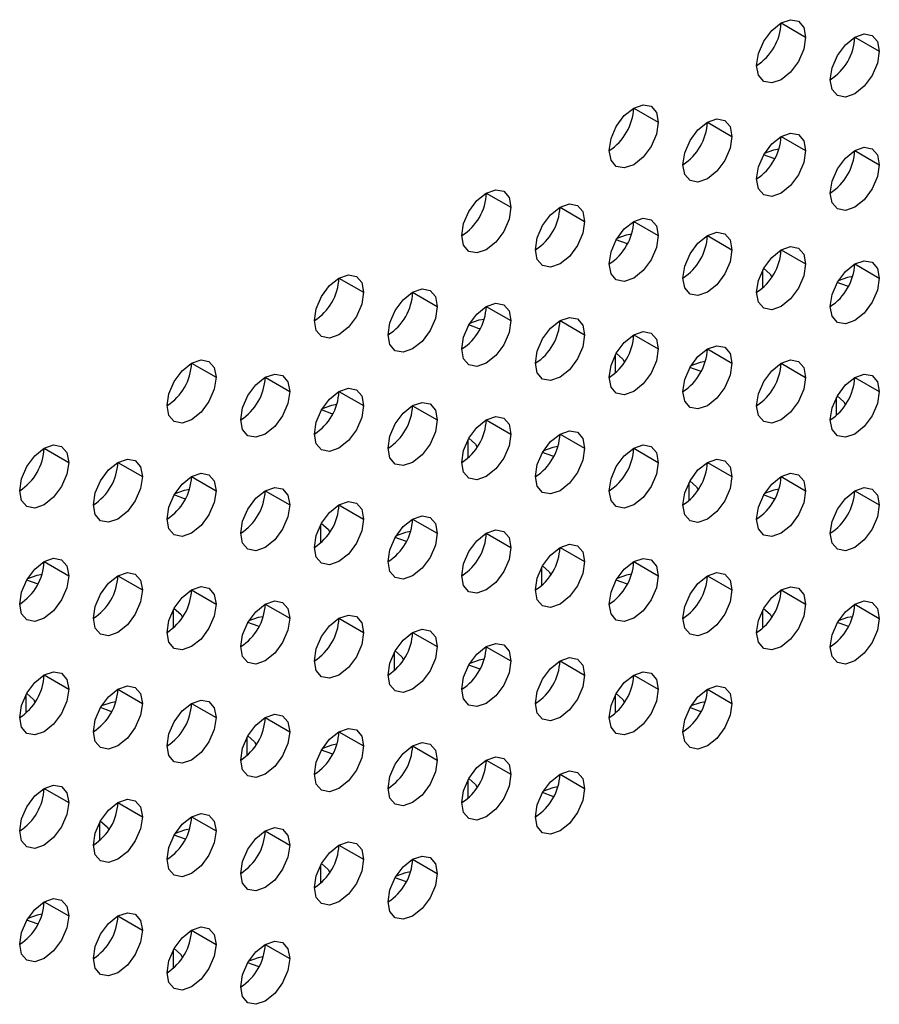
# Model space of a CAD drawing. Header units: millimetres. Extents: x 0 to 1118, y 0 to 864.
# Tile 119 of 256: x 938.95 to 943.08, y 595.64 to 600.37. Entities that reach past the tile are written whole.
import ezdxf

# ---------------------------------------------------------------- set-up
doc = ezdxf.new("R2010")
doc.units = ezdxf.units.MM

msp = doc.modelspace()

# ---------------------------------------------------------------- linework, layer by layer
at = {"color": 7, "linetype": 'Continuous', "lineweight": 25}
for p, q in [((942.6049, 600.3541), (942.7227, 600.2861)), ((942.9584, 600.286), (943.0763, 600.218)), ((941.8977, 599.9459), (942.0156, 599.8779)), ((942.2513, 599.8778), (942.3691, 599.8098)), ((942.6049, 599.8097), (942.7227, 599.7417)), ((942.9584, 599.7417), (943.0763, 599.6736)), ((941.1906, 599.5377), (941.3085, 599.4697)), ((941.5442, 599.4696), (941.662, 599.4016)), ((941.8977, 599.4015), (942.0156, 599.3335)), ((942.2513, 599.3334), (942.3691, 599.2654)), ((942.6049, 599.2654), (942.7227, 599.1973)), ((942.9584, 599.1973), (943.0763, 599.1293)), ((940.4835, 599.1295), (940.6014, 599.0614)), ((940.8371, 599.0614), (940.9549, 598.9934)), ((941.1906, 598.9933), (941.3085, 598.9253)), ((941.5442, 598.9252), (941.662, 598.8572)), ((941.8977, 598.8572), (942.0156, 598.7891)), ((942.2513, 598.7891), (942.3691, 598.7211)), ((939.7764, 598.7213), (939.8943, 598.6532)), ((942.6049, 598.721), (942.7227, 598.653)), ((940.13, 598.6532), (940.2478, 598.5852)), ((942.9584, 598.6529), (943.0763, 598.5849)), ((940.4835, 598.5851), (940.6014, 598.5171)), ((940.8371, 598.517), (940.9549, 598.449)), ((941.1906, 598.449), (941.3085, 598.3809)), ((941.5442, 598.3809), (941.662, 598.3129)), ((939.0693, 598.3131), (939.1872, 598.245)), ((941.8977, 598.3128), (942.0156, 598.2448)), ((939.4229, 598.245), (939.5407, 598.177)), ((942.2513, 598.2447), (942.3691, 598.1767)), ((939.7764, 598.1769), (939.8943, 598.1089)), ((942.6049, 598.1767), (942.7227, 598.1086)), ((940.13, 598.1088), (940.2478, 598.0408)), ((942.9584, 598.1086), (943.0763, 598.0405)), ((940.4835, 598.0408), (940.6014, 597.9727)), ((940.8371, 597.9727), (940.9549, 597.9046)), ((941.1906, 597.9046), (941.3085, 597.8366)), ((941.5442, 597.8365), (941.662, 597.7685)), ((939.0693, 597.7687), (939.1872, 597.7007)), ((941.8977, 597.7684), (942.0156, 597.7004)), ((939.4229, 597.7006), (939.5407, 597.6326)), ((942.2513, 597.7004), (942.3691, 597.6323)), ((939.7764, 597.6326), (939.8943, 597.5645)), ((942.6049, 597.6323), (942.7227, 597.5643)), ((940.13, 597.5645), (940.2478, 597.4964)), ((942.9584, 597.5642), (943.0763, 597.4962)), ((940.4835, 597.4964), (940.6014, 597.4284)), ((940.8371, 597.4283), (940.9549, 597.3603)), ((941.1906, 597.3602), (941.3085, 597.2922)), ((941.5442, 597.2922), (941.662, 597.2241)), ((939.0693, 597.2244), (939.1872, 597.1563)), ((941.8977, 597.2241), (942.0156, 597.1561)), ((939.4229, 597.1563), (939.5407, 597.0882)), ((942.2513, 597.156), (942.3691, 597.088)), ((939.7764, 597.0882), (939.8943, 597.0202)), ((940.13, 597.0201), (940.2478, 596.9521)), ((940.4835, 596.952), (940.6014, 596.884)), ((940.8371, 596.884), (940.9549, 596.8159)), ((941.1906, 596.8159), (941.3085, 596.7478)), ((941.5442, 596.7478), (941.662, 596.6798)), ((939.0693, 596.68), (939.1872, 596.612)), ((939.4229, 596.6119), (939.5407, 596.5439)), ((939.7764, 596.5438), (939.8943, 596.4758)), ((940.13, 596.4758), (940.2478, 596.4077)), ((940.4835, 596.4077), (940.6014, 596.3396)), ((940.8371, 596.3396), (940.9549, 596.2716)), ((939.0693, 596.1356), (939.1872, 596.0676)), ((939.4229, 596.0676), (939.5407, 595.9995)), ((939.7764, 595.9995), (939.8943, 595.9314)), ((940.13, 595.9314), (940.2478, 595.8634))]:
    msp.add_line(p, q, dxfattribs=at)
at = {"color": 8, "linetype": 'Continuous', "lineweight": 25}
for p, q in [((942.5165, 599.1683), (942.5165, 599.0826)), ((941.8094, 598.7601), (941.8094, 598.6744)), ((942.87, 598.5559), (942.87, 598.4701)), ((941.1022, 598.3519), (941.1022, 598.2662)), ((942.1629, 598.1477), (942.1629, 598.0619)), ((940.3951, 597.9437), (940.3951, 597.858)), ((941.4558, 597.7394), (941.4558, 597.6537)), ((939.688, 597.5355), (939.688, 597.4498)), ((942.5165, 597.5352), (942.5165, 597.4495)), ((940.7487, 597.3312), (940.7487, 597.2455)), ((938.9809, 597.1273), (938.9809, 597.0416)), ((941.8094, 597.127), (941.8094, 597.0413)), ((940.0416, 596.923), (940.0416, 596.8373)), ((941.1022, 596.7188), (941.1022, 596.6331)), ((939.3345, 596.5148), (939.3345, 596.4291)), ((940.3951, 596.3106), (940.3951, 596.2249)), ((939.688, 595.9024), (939.688, 595.8167))]:
    msp.add_line(p, q, dxfattribs=at)
at = {"color": 7, "linetype": 'Continuous', "lineweight": 25, "flags": 128}
for points in [[(942.487, 600.15), (942.496, 600.2072), (942.5215, 600.2661), (942.5598, 600.3177), (942.6049, 600.3541), (942.6499, 600.3698), (942.6882, 600.3624), (942.7137, 600.333), (942.7227, 600.2861)], [(942.7227, 600.2861), (942.7137, 600.2288), (942.6882, 600.1699), (942.6499, 600.1183), (942.6049, 600.0819), (942.5598, 600.0663), (942.5215, 600.0737), (942.496, 600.1031), (942.487, 600.15)], [(942.8406, 600.0819), (942.8495, 600.1392), (942.8751, 600.1981), (942.9133, 600.2496), (942.9584, 600.286), (943.0035, 600.3017), (943.0417, 600.2943), (943.0673, 600.2649), (943.0763, 600.218)], [(943.0763, 600.218), (943.0673, 600.1607), (943.0417, 600.1018), (943.0035, 600.0503), (942.9584, 600.0139), (942.9133, 599.9982), (942.8751, 600.0056), (942.8495, 600.035), (942.8406, 600.0819)], [(941.7799, 599.7418), (941.7889, 599.799), (941.8144, 599.8579), (941.8526, 599.9095), (941.8977, 599.9459), (941.9428, 599.9616), (941.9811, 599.9542), (942.0066, 599.9248), (942.0156, 599.8779)], [(942.0156, 599.8779), (942.0066, 599.8206), (941.9811, 599.7617), (941.9428, 599.7101), (941.8977, 599.6737), (941.8526, 599.6581), (941.8144, 599.6655), (941.7889, 599.6949), (941.7799, 599.7418)], [(942.1334, 599.6737), (942.1424, 599.731), (942.168, 599.7899), (942.2062, 599.8414), (942.2513, 599.8778), (942.2964, 599.8935), (942.3346, 599.8861), (942.3602, 599.8567), (942.3691, 599.8098)], [(942.3691, 599.8098), (942.3602, 599.7525), (942.3346, 599.6936), (942.2964, 599.642), (942.2513, 599.6057), (942.2062, 599.59), (942.168, 599.5974), (942.1424, 599.6268), (942.1334, 599.6737)], [(942.487, 599.6056), (942.496, 599.6629), (942.5215, 599.7218), (942.5598, 599.7734), (942.6049, 599.8098), (942.6499, 599.8254), (942.6882, 599.818), (942.7137, 599.7886), (942.7227, 599.7417)], [(942.7227, 599.7417), (942.7137, 599.6844), (942.6882, 599.6255), (942.6499, 599.574), (942.6049, 599.5376), (942.5598, 599.5219), (942.5215, 599.5293), (942.496, 599.5587), (942.487, 599.6056)], [(942.575, 599.702), (942.5705, 599.703), (942.5212, 599.7212)], [(942.5257, 599.7288), (942.5705, 599.7447), (942.5949, 599.7493)], [(942.8406, 599.5376), (942.8495, 599.5948), (942.8751, 599.6537), (942.9133, 599.7053), (942.9584, 599.7417), (943.0035, 599.7574), (943.0417, 599.7499), (943.0673, 599.7205), (943.0763, 599.6736)], [(943.0763, 599.6736), (943.0673, 599.6164), (943.0417, 599.5575), (943.0035, 599.5059), (942.9584, 599.4695), (942.9133, 599.4538), (942.8751, 599.4612), (942.8495, 599.4907), (942.8406, 599.5376)], [(941.0728, 599.3336), (941.0818, 599.3908), (941.1073, 599.4497), (941.1455, 599.5013), (941.1906, 599.5377), (941.2357, 599.5534), (941.274, 599.546), (941.2995, 599.5166), (941.3085, 599.4697)], [(941.4263, 599.2655), (941.4353, 599.3228), (941.4609, 599.3817), (941.4991, 599.4332), (941.5442, 599.4696), (941.5893, 599.4853), (941.6275, 599.4779), (941.6531, 599.4485), (941.662, 599.4016)], [(941.3085, 599.4697), (941.2995, 599.4124), (941.274, 599.3535), (941.2357, 599.3019), (941.1906, 599.2655), (941.1455, 599.2499), (941.1073, 599.2573), (941.0818, 599.2867), (941.0728, 599.3336)], [(941.662, 599.4016), (941.6531, 599.3443), (941.6275, 599.2854), (941.5893, 599.2338), (941.5442, 599.1974), (941.4991, 599.1818), (941.4609, 599.1892), (941.4353, 599.2186), (941.4263, 599.2655)], [(941.7799, 599.1974), (941.7889, 599.2547), (941.8144, 599.3136), (941.8526, 599.3652), (941.8977, 599.4016), (941.9428, 599.4172), (941.9811, 599.4098), (942.0066, 599.3804), (942.0156, 599.3335)], [(942.0156, 599.3335), (942.0066, 599.2762), (941.9811, 599.2173), (941.9428, 599.1658), (941.8977, 599.1294), (941.8526, 599.1137), (941.8144, 599.1211), (941.7889, 599.1505), (941.7799, 599.1974)], [(941.8186, 599.3206), (941.8634, 599.3365), (941.8878, 599.3411)], [(942.1334, 599.1293), (942.1424, 599.1866), (942.168, 599.2455), (942.2062, 599.2971), (942.2513, 599.3335), (942.2964, 599.3491), (942.3346, 599.3417), (942.3602, 599.3123), (942.3691, 599.2654)], [(941.8679, 599.2938), (941.8634, 599.2948), (941.8141, 599.313)], [(942.3691, 599.2654), (942.3602, 599.2082), (942.3346, 599.1493), (942.2964, 599.0977), (942.2513, 599.0613), (942.2062, 599.0456), (942.168, 599.053), (942.1424, 599.0824), (942.1334, 599.1293)], [(942.487, 599.0613), (942.496, 599.1185), (942.5215, 599.1774), (942.5598, 599.229), (942.6049, 599.2654), (942.6499, 599.2811), (942.6882, 599.2736), (942.7137, 599.2442), (942.7227, 599.1973)], [(942.7227, 599.1973), (942.7137, 599.1401), (942.6882, 599.0812), (942.6499, 599.0296), (942.6049, 598.9932), (942.5598, 598.9775), (942.5215, 598.985), (942.496, 599.0144), (942.487, 599.0613)], [(942.8406, 598.9932), (942.8495, 599.0504), (942.8751, 599.1093), (942.9133, 599.1609), (942.9584, 599.1973), (943.0035, 599.213), (943.0417, 599.2056), (943.0673, 599.1762), (943.0763, 599.1293)], [(940.3657, 598.9254), (940.3746, 598.9826), (940.4002, 599.0415), (940.4384, 599.0931), (940.4835, 599.1295), (940.5286, 599.1452), (940.5669, 599.1378), (940.5924, 599.1083), (940.6014, 599.0614)], [(942.5211, 599.1768), (942.5526, 599.1484), (942.5608, 599.1338)], [(943.0763, 599.1293), (943.0673, 599.072), (943.0417, 599.0131), (943.0035, 598.9615), (942.9584, 598.9251), (942.9133, 598.9095), (942.8751, 598.9169), (942.8495, 598.9463), (942.8406, 598.9932)], [(942.9286, 599.0896), (942.9241, 599.0907), (942.8748, 599.1089)], [(942.9485, 599.137), (942.9241, 599.1324), (942.8793, 599.1165)], [(940.6014, 599.0614), (940.5924, 599.0042), (940.5669, 598.9453), (940.5286, 598.8937), (940.4835, 598.8573), (940.4384, 598.8416), (940.4002, 598.8491), (940.3746, 598.8785), (940.3657, 598.9254)], [(940.7192, 598.8573), (940.7282, 598.9146), (940.7538, 598.9735), (940.792, 599.025), (940.8371, 599.0614), (940.8822, 599.0771), (940.9204, 599.0697), (940.946, 599.0403), (940.9549, 598.9934)], [(941.0728, 598.7892), (941.0818, 598.8465), (941.1073, 598.9054), (941.1455, 598.957), (941.1906, 598.9933), (941.2357, 599.009), (941.274, 599.0016), (941.2995, 598.9722), (941.3085, 598.9253)], [(940.9549, 598.9934), (940.946, 598.9361), (940.9204, 598.8772), (940.8822, 598.8256), (940.8371, 598.7892), (940.792, 598.7736), (940.7538, 598.781), (940.7282, 598.8104), (940.7192, 598.8573)], [(941.3085, 598.9253), (941.2995, 598.868), (941.274, 598.8091), (941.2357, 598.7576), (941.1906, 598.7212), (941.1455, 598.7055), (941.1073, 598.7129), (941.0818, 598.7423), (941.0728, 598.7892)], [(941.1115, 598.9124), (941.1563, 598.9283), (941.1807, 598.9329)], [(941.4263, 598.7211), (941.4353, 598.7784), (941.4609, 598.8373), (941.4991, 598.8889), (941.5442, 598.9253), (941.5893, 598.9409), (941.6275, 598.9335), (941.6531, 598.9041), (941.662, 598.8572)], [(941.1608, 598.8856), (941.1563, 598.8866), (941.107, 598.9048)], [(941.7799, 598.6531), (941.7889, 598.7103), (941.8144, 598.7692), (941.8526, 598.8208), (941.8977, 598.8572), (941.9428, 598.8729), (941.9811, 598.8654), (942.0066, 598.836), (942.0156, 598.7891)], [(941.662, 598.8572), (941.6531, 598.8), (941.6275, 598.7411), (941.5893, 598.6895), (941.5442, 598.6531), (941.4991, 598.6374), (941.4609, 598.6448), (941.4353, 598.6742), (941.4263, 598.7211)], [(942.0156, 598.7891), (942.0066, 598.7319), (941.9811, 598.673), (941.9428, 598.6214), (941.8977, 598.585), (941.8526, 598.5693), (941.8144, 598.5768), (941.7889, 598.6062), (941.7799, 598.6531)], [(941.814, 598.7686), (941.8455, 598.7402), (941.8537, 598.7256)], [(942.1334, 598.585), (942.1424, 598.6422), (942.168, 598.7011), (942.2062, 598.7527), (942.2513, 598.7891), (942.2964, 598.8048), (942.3346, 598.7974), (942.3602, 598.768), (942.3691, 598.7211)], [(939.6586, 598.5172), (939.6675, 598.5744), (939.6931, 598.6333), (939.7313, 598.6849), (939.7764, 598.7213), (939.8215, 598.737), (939.8598, 598.7295), (939.8853, 598.7001), (939.8943, 598.6532)], [(942.3691, 598.7211), (942.3602, 598.6638), (942.3346, 598.6049), (942.2964, 598.5533), (942.2513, 598.5169), (942.2062, 598.5013), (942.168, 598.5087), (942.1424, 598.5381), (942.1334, 598.585)], [(942.2414, 598.7288), (942.217, 598.7242), (942.1722, 598.7083)], [(942.487, 598.5169), (942.496, 598.5742), (942.5215, 598.6331), (942.5598, 598.6846), (942.6049, 598.721), (942.6499, 598.7367), (942.6882, 598.7293), (942.7137, 598.6999), (942.7227, 598.653)], [(942.2215, 598.6814), (942.217, 598.6825), (942.1677, 598.7007)], [(939.8943, 598.6532), (939.8853, 598.596), (939.8598, 598.5371), (939.8215, 598.4855), (939.7764, 598.4491), (939.7313, 598.4334), (939.6931, 598.4409), (939.6675, 598.4703), (939.6586, 598.5172)], [(940.0121, 598.4491), (940.0211, 598.5064), (940.0466, 598.5653), (940.0849, 598.6168), (940.13, 598.6532), (940.1751, 598.6689), (940.2133, 598.6615), (940.2389, 598.6321), (940.2478, 598.5852)], [(942.7227, 598.653), (942.7137, 598.5957), (942.6882, 598.5368), (942.6499, 598.4852), (942.6049, 598.4489), (942.5598, 598.4332), (942.5215, 598.4406), (942.496, 598.47), (942.487, 598.5169)], [(942.8406, 598.4488), (942.8495, 598.5061), (942.8751, 598.565), (942.9133, 598.6166), (942.9584, 598.653), (943.0035, 598.6686), (943.0417, 598.6612), (943.0673, 598.6318), (943.0763, 598.5849)], [(940.2478, 598.5852), (940.2389, 598.5279), (940.2133, 598.469), (940.1751, 598.4174), (940.13, 598.381), (940.0849, 598.3654), (940.0466, 598.3728), (940.0211, 598.4022), (940.0121, 598.4491)], [(940.3657, 598.381), (940.3746, 598.4383), (940.4002, 598.4972), (940.4384, 598.5487), (940.4835, 598.5851), (940.5286, 598.6008), (940.5669, 598.5934), (940.5924, 598.564), (940.6014, 598.5171)], [(943.0763, 598.5849), (943.0673, 598.5276), (943.0417, 598.4687), (943.0035, 598.4172), (942.9584, 598.3808), (942.9133, 598.3651), (942.8751, 598.3725), (942.8495, 598.4019), (942.8406, 598.4488)], [(940.7192, 598.3129), (940.7282, 598.3702), (940.7538, 598.4291), (940.792, 598.4807), (940.8371, 598.5171), (940.8822, 598.5327), (940.9204, 598.5253), (940.946, 598.4959), (940.9549, 598.449)], [(942.8747, 598.5644), (942.9061, 598.5361), (942.9144, 598.5214)], [(940.6014, 598.5171), (940.5924, 598.4598), (940.5669, 598.4009), (940.5286, 598.3494), (940.4835, 598.313), (940.4384, 598.2973), (940.4002, 598.3047), (940.3746, 598.3341), (940.3657, 598.381)], [(940.4537, 598.4774), (940.4492, 598.4784), (940.3999, 598.4966)], [(940.4044, 598.5041), (940.4492, 598.5201), (940.4736, 598.5247)], [(940.9549, 598.449), (940.946, 598.3917), (940.9204, 598.3329), (940.8822, 598.2813), (940.8371, 598.2449), (940.792, 598.2292), (940.7538, 598.2366), (940.7282, 598.266), (940.7192, 598.3129)], [(941.0728, 598.2449), (941.0818, 598.3021), (941.1073, 598.361), (941.1455, 598.4126), (941.1906, 598.449), (941.2357, 598.4647), (941.274, 598.4572), (941.2995, 598.4278), (941.3085, 598.3809)], [(941.4263, 598.1768), (941.4353, 598.234), (941.4609, 598.2929), (941.4991, 598.3445), (941.5442, 598.3809), (941.5893, 598.3966), (941.6275, 598.3892), (941.6531, 598.3598), (941.662, 598.3129)], [(941.3085, 598.3809), (941.2995, 598.3237), (941.274, 598.2648), (941.2357, 598.2132), (941.1906, 598.1768), (941.1455, 598.1611), (941.1073, 598.1686), (941.0818, 598.198), (941.0728, 598.2449)], [(941.1069, 598.3604), (941.1384, 598.332), (941.1465, 598.3174)], [(938.9515, 598.109), (938.9604, 598.1662), (938.986, 598.2251), (939.0242, 598.2767), (939.0693, 598.3131), (939.1144, 598.3288), (939.1526, 598.3213), (939.1782, 598.2919), (939.1872, 598.245)], [(941.662, 598.3129), (941.6531, 598.2556), (941.6275, 598.1967), (941.5893, 598.1451), (941.5442, 598.1087), (941.4991, 598.0931), (941.4609, 598.1005), (941.4353, 598.1299), (941.4263, 598.1768)], [(941.5343, 598.3206), (941.5099, 598.316), (941.4651, 598.3001)], [(941.7799, 598.1087), (941.7889, 598.166), (941.8144, 598.2249), (941.8526, 598.2764), (941.8977, 598.3128), (941.9428, 598.3285), (941.9811, 598.3211), (942.0066, 598.2917), (942.0156, 598.2448)], [(939.305, 598.0409), (939.314, 598.0982), (939.3395, 598.157), (939.3778, 598.2086), (939.4229, 598.245), (939.468, 598.2607), (939.5062, 598.2533), (939.5318, 598.2239), (939.5407, 598.177)], [(941.5144, 598.2732), (941.5099, 598.2743), (941.4606, 598.2925)], [(942.1334, 598.0406), (942.1424, 598.0979), (942.168, 598.1568), (942.2062, 598.2084), (942.2513, 598.2448), (942.2964, 598.2604), (942.3346, 598.253), (942.3602, 598.2236), (942.3691, 598.1767)], [(939.1872, 598.245), (939.1782, 598.1878), (939.1526, 598.1289), (939.1144, 598.0773), (939.0693, 598.0409), (939.0242, 598.0252), (938.986, 598.0327), (938.9604, 598.0621), (938.9515, 598.109)], [(942.0156, 598.2448), (942.0066, 598.1875), (941.9811, 598.1286), (941.9428, 598.077), (941.8977, 598.0406), (941.8526, 598.025), (941.8144, 598.0324), (941.7889, 598.0618), (941.7799, 598.1087)], [(939.5407, 598.177), (939.5318, 598.1197), (939.5062, 598.0608), (939.468, 598.0092), (939.4229, 597.9728), (939.3778, 597.9572), (939.3395, 597.9646), (939.314, 597.994), (939.305, 598.0409)], [(939.6586, 597.9728), (939.6675, 598.0301), (939.6931, 598.089), (939.7313, 598.1405), (939.7764, 598.1769), (939.8215, 598.1926), (939.8598, 598.1852), (939.8853, 598.1558), (939.8943, 598.1089)], [(942.3691, 598.1767), (942.3602, 598.1194), (942.3346, 598.0605), (942.2964, 598.009), (942.2513, 597.9726), (942.2062, 597.9569), (942.168, 597.9643), (942.1424, 597.9937), (942.1334, 598.0406)], [(942.1676, 598.1562), (942.199, 598.1279), (942.2072, 598.1132)], [(942.487, 597.9725), (942.496, 598.0298), (942.5215, 598.0887), (942.5598, 598.1403), (942.6049, 598.1767), (942.6499, 598.1923), (942.6882, 598.1849), (942.7137, 598.1555), (942.7227, 598.1086)], [(939.8943, 598.1089), (939.8853, 598.0516), (939.8598, 597.9927), (939.8215, 597.9412), (939.7764, 597.9048), (939.7313, 597.8891), (939.6931, 597.8965), (939.6675, 597.9259), (939.6586, 597.9728)], [(939.6972, 598.0959), (939.7421, 598.1119), (939.7665, 598.1165)], [(940.0121, 597.9047), (940.0211, 597.962), (940.0466, 598.0209), (940.0849, 598.0725), (940.13, 598.1089), (940.1751, 598.1245), (940.2133, 598.1171), (940.2389, 598.0877), (940.2478, 598.0408)], [(942.7227, 598.1086), (942.7137, 598.0514), (942.6882, 597.9925), (942.6499, 597.9409), (942.6049, 597.9045), (942.5598, 597.8888), (942.5215, 597.8962), (942.496, 597.9256), (942.487, 597.9725)], [(942.595, 598.1165), (942.5705, 598.1119), (942.5259, 598.0961)], [(942.8406, 597.9045), (942.8495, 597.9617), (942.8751, 598.0206), (942.9133, 598.0722), (942.9584, 598.1086), (943.0035, 598.1243), (943.0417, 598.1168), (943.0673, 598.0874), (943.0763, 598.0405)], [(939.7466, 598.0692), (939.7421, 598.0702), (939.6928, 598.0884)], [(942.5751, 598.0691), (942.5705, 598.0702), (942.5213, 598.0883)], [(940.2478, 598.0408), (940.2389, 597.9835), (940.2133, 597.9246), (940.1751, 597.8731), (940.13, 597.8367), (940.0849, 597.821), (940.0466, 597.8284), (940.0211, 597.8578), (940.0121, 597.9047)], [(940.3657, 597.8367), (940.3746, 597.8939), (940.4002, 597.9528), (940.4384, 598.0044), (940.4835, 598.0408), (940.5286, 598.0565), (940.5669, 598.049), (940.5924, 598.0196), (940.6014, 597.9727)], [(943.0763, 598.0405), (943.0673, 597.9833), (943.0417, 597.9244), (943.0035, 597.8728), (942.9584, 597.8364), (942.9133, 597.8207), (942.8751, 597.8282), (942.8495, 597.8576), (942.8406, 597.9045)], [(940.6014, 597.9727), (940.5924, 597.9155), (940.5669, 597.8566), (940.5286, 597.805), (940.4835, 597.7686), (940.4384, 597.7529), (940.4002, 597.7604), (940.3746, 597.7898), (940.3657, 597.8367)], [(940.7192, 597.7686), (940.7282, 597.8258), (940.7538, 597.8847), (940.792, 597.9363), (940.8371, 597.9727), (940.8822, 597.9884), (940.9204, 597.981), (940.946, 597.9515), (940.9549, 597.9046)], [(940.3998, 597.9522), (940.4313, 597.9238), (940.4394, 597.9092)], [(941.0728, 597.7005), (941.0818, 597.7578), (941.1073, 597.8167), (941.1455, 597.8682), (941.1906, 597.9046), (941.2357, 597.9203), (941.274, 597.9129), (941.2995, 597.8835), (941.3085, 597.8366)], [(940.9549, 597.9046), (940.946, 597.8474), (940.9204, 597.7885), (940.8822, 597.7369), (940.8371, 597.7005), (940.792, 597.6848), (940.7538, 597.6923), (940.7282, 597.7217), (940.7192, 597.7686)], [(940.8073, 597.865), (940.8028, 597.8661), (940.7535, 597.8843)], [(940.8272, 597.9124), (940.8028, 597.9078), (940.758, 597.8919)], [(941.3085, 597.8366), (941.2995, 597.7793), (941.274, 597.7204), (941.2357, 597.6688), (941.1906, 597.6324), (941.1455, 597.6168), (941.1073, 597.6242), (941.0818, 597.6536), (941.0728, 597.7005)], [(941.4263, 597.6324), (941.4353, 597.6897), (941.4609, 597.7486), (941.4991, 597.8002), (941.5442, 597.8365), (941.5893, 597.8522), (941.6275, 597.8448), (941.6531, 597.8154), (941.662, 597.7685)], [(938.9515, 597.5646), (938.9604, 597.6219), (938.986, 597.6808), (939.0242, 597.7323), (939.0693, 597.7687), (939.1144, 597.7844), (939.1526, 597.777), (939.1782, 597.7476), (939.1872, 597.7007)], [(941.7799, 597.5643), (941.7889, 597.6216), (941.8144, 597.6805), (941.8526, 597.7321), (941.8977, 597.7685), (941.9428, 597.7841), (941.9811, 597.7767), (942.0066, 597.7473), (942.0156, 597.7004)], [(941.662, 597.7685), (941.6531, 597.7112), (941.6275, 597.6523), (941.5893, 597.6008), (941.5442, 597.5644), (941.4991, 597.5487), (941.4609, 597.5561), (941.4353, 597.5855), (941.4263, 597.6324)], [(941.4605, 597.748), (941.4919, 597.7196), (941.5001, 597.705)], [(939.1872, 597.7007), (939.1782, 597.6434), (939.1526, 597.5845), (939.1144, 597.5329), (939.0693, 597.4966), (939.0242, 597.4809), (938.986, 597.4883), (938.9604, 597.5177), (938.9515, 597.5646)], [(939.0395, 597.6609), (939.035, 597.662), (938.9857, 597.6802)], [(938.9901, 597.6877), (939.035, 597.7037), (939.0594, 597.7083)], [(939.305, 597.4965), (939.314, 597.5538), (939.3395, 597.6127), (939.3778, 597.6643), (939.4229, 597.7007), (939.468, 597.7163), (939.5062, 597.7089), (939.5318, 597.6795), (939.5407, 597.6326)], [(942.0156, 597.7004), (942.0066, 597.6432), (941.9811, 597.5843), (941.9428, 597.5327), (941.8977, 597.4963), (941.8526, 597.4806), (941.8144, 597.488), (941.7889, 597.5174), (941.7799, 597.5643)], [(941.868, 597.6609), (941.8634, 597.662), (941.8142, 597.6801)], [(941.8879, 597.7083), (941.8634, 597.7037), (941.8188, 597.6879)], [(942.1334, 597.4963), (942.1424, 597.5535), (942.168, 597.6124), (942.2062, 597.664), (942.2513, 597.7004), (942.2964, 597.7161), (942.3346, 597.7086), (942.3602, 597.6792), (942.3691, 597.6323)], [(939.5407, 597.6326), (939.5318, 597.5753), (939.5062, 597.5164), (939.468, 597.4649), (939.4229, 597.4285), (939.3778, 597.4128), (939.3395, 597.4202), (939.314, 597.4496), (939.305, 597.4965)], [(939.6586, 597.4285), (939.6675, 597.4857), (939.6931, 597.5446), (939.7313, 597.5962), (939.7764, 597.6326), (939.8215, 597.6483), (939.8598, 597.6408), (939.8853, 597.6114), (939.8943, 597.5645)], [(942.3691, 597.6323), (942.3602, 597.5751), (942.3346, 597.5162), (942.2964, 597.4646), (942.2513, 597.4282), (942.2062, 597.4125), (942.168, 597.42), (942.1424, 597.4494), (942.1334, 597.4963)], [(942.487, 597.4282), (942.496, 597.4854), (942.5215, 597.5443), (942.5598, 597.5959), (942.6049, 597.6323), (942.6499, 597.648), (942.6882, 597.6406), (942.7137, 597.6112), (942.7227, 597.5643)], [(939.8943, 597.5645), (939.8853, 597.5073), (939.8598, 597.4484), (939.8215, 597.3968), (939.7764, 597.3604), (939.7313, 597.3447), (939.6931, 597.3521), (939.6675, 597.3816), (939.6586, 597.4285)], [(939.6927, 597.544), (939.7242, 597.5155), (939.7323, 597.501)], [(940.0121, 597.3604), (940.0211, 597.4176), (940.0466, 597.4765), (940.0849, 597.5281), (940.13, 597.5645), (940.1751, 597.5802), (940.2133, 597.5727), (940.2389, 597.5433), (940.2478, 597.4964)], [(942.7227, 597.5643), (942.7137, 597.507), (942.6882, 597.4481), (942.6499, 597.3965), (942.6049, 597.3601), (942.5598, 597.3445), (942.5215, 597.3519), (942.496, 597.3813), (942.487, 597.4282)], [(942.5212, 597.5439), (942.5526, 597.5155), (942.5608, 597.5008)], [(942.8406, 597.3601), (942.8495, 597.4174), (942.8751, 597.4763), (942.9133, 597.5278), (942.9584, 597.5642), (943.0035, 597.5799), (943.0417, 597.5725), (943.0673, 597.5431), (943.0763, 597.4962)], [(940.2478, 597.4964), (940.2389, 597.4392), (940.2133, 597.3803), (940.1751, 597.3287), (940.13, 597.2923), (940.0849, 597.2766), (940.0466, 597.2841), (940.0211, 597.3135), (940.0121, 597.3604)], [(940.1201, 597.5042), (940.0957, 597.4996), (940.0509, 597.4837)], [(940.3657, 597.2923), (940.3746, 597.3496), (940.4002, 597.4085), (940.4384, 597.46), (940.4835, 597.4964), (940.5286, 597.5121), (940.5669, 597.5047), (940.5924, 597.4753), (940.6014, 597.4284)], [(943.0763, 597.4962), (943.0673, 597.4389), (943.0417, 597.38), (943.0035, 597.3284), (942.9584, 597.2921), (942.9133, 597.2764), (942.8751, 597.2838), (942.8495, 597.3132), (942.8406, 597.3601)], [(942.9486, 597.5042), (942.9241, 597.4996), (942.8796, 597.4838)], [(940.1002, 597.4568), (940.0957, 597.4579), (940.0464, 597.4761)], [(940.7192, 597.2242), (940.7282, 597.2815), (940.7538, 597.3404), (940.792, 597.3919), (940.8371, 597.4283), (940.8822, 597.444), (940.9204, 597.4366), (940.946, 597.4072), (940.9549, 597.3603)], [(942.9287, 597.4568), (942.9241, 597.4579), (942.8749, 597.476)], [(940.6014, 597.4284), (940.5924, 597.3711), (940.5669, 597.3122), (940.5286, 597.2606), (940.4835, 597.2242), (940.4384, 597.2086), (940.4002, 597.216), (940.3746, 597.2454), (940.3657, 597.2923)], [(940.9549, 597.3603), (940.946, 597.303), (940.9204, 597.2441), (940.8822, 597.1926), (940.8371, 597.1562), (940.792, 597.1405), (940.7538, 597.1479), (940.7282, 597.1773), (940.7192, 597.2242)], [(941.0728, 597.1561), (941.0818, 597.2134), (941.1073, 597.2723), (941.1455, 597.3239), (941.1906, 597.3603), (941.2357, 597.3759), (941.274, 597.3685), (941.2995, 597.3391), (941.3085, 597.2922)], [(940.7534, 597.3398), (940.7848, 597.3114), (940.793, 597.2968)], [(941.4263, 597.0881), (941.4353, 597.1453), (941.4609, 597.2042), (941.4991, 597.2558), (941.5442, 597.2922), (941.5893, 597.3079), (941.6275, 597.3004), (941.6531, 597.271), (941.662, 597.2241)], [(941.3085, 597.2922), (941.2995, 597.235), (941.274, 597.1761), (941.2357, 597.1245), (941.1906, 597.0881), (941.1455, 597.0724), (941.1073, 597.0798), (941.0818, 597.1092), (941.0728, 597.1561)], [(941.1609, 597.2527), (941.1563, 597.2538), (941.1071, 597.2719)], [(941.1808, 597.3001), (941.1563, 597.2955), (941.1117, 597.2797)], [(938.9515, 597.0202), (938.9604, 597.0775), (938.986, 597.1364), (939.0242, 597.188), (939.0693, 597.2244), (939.1144, 597.24), (939.1526, 597.2326), (939.1782, 597.2032), (939.1872, 597.1563)], [(941.662, 597.2241), (941.6531, 597.1669), (941.6275, 597.108), (941.5893, 597.0564), (941.5442, 597.02), (941.4991, 597.0043), (941.4609, 597.0118), (941.4353, 597.0412), (941.4263, 597.0881)], [(941.7799, 597.02), (941.7889, 597.0772), (941.8144, 597.1361), (941.8526, 597.1877), (941.8977, 597.2241), (941.9428, 597.2398), (941.9811, 597.2324), (942.0066, 597.203), (942.0156, 597.1561)], [(939.305, 596.9522), (939.314, 597.0094), (939.3395, 597.0683), (939.3778, 597.1199), (939.4229, 597.1563), (939.468, 597.172), (939.5062, 597.1645), (939.5318, 597.1351), (939.5407, 597.0882)], [(942.1334, 596.9519), (942.1424, 597.0092), (942.168, 597.0681), (942.2062, 597.1196), (942.2513, 597.156), (942.2964, 597.1717), (942.3346, 597.1643), (942.3602, 597.1349), (942.3691, 597.088)], [(939.1872, 597.1563), (939.1782, 597.0991), (939.1526, 597.0402), (939.1144, 596.9886), (939.0693, 596.9522), (939.0242, 596.9365), (938.986, 596.9439), (938.9604, 596.9733), (938.9515, 597.0202)], [(938.9856, 597.1357), (939.0171, 597.1073), (939.0252, 597.0928)], [(942.0156, 597.1561), (942.0066, 597.0988), (941.9811, 597.0399), (941.9428, 596.9883), (941.8977, 596.9519), (941.8526, 596.9363), (941.8144, 596.9437), (941.7889, 596.9731), (941.7799, 597.02)], [(941.8141, 597.1357), (941.8455, 597.1073), (941.8537, 597.0926)], [(939.5407, 597.0882), (939.5318, 597.031), (939.5062, 596.9721), (939.468, 596.9205), (939.4229, 596.8841), (939.3778, 596.8684), (939.3395, 596.8759), (939.314, 596.9053), (939.305, 596.9522)], [(939.3931, 597.0486), (939.3886, 597.0497), (939.3393, 597.0679)], [(939.413, 597.096), (939.3886, 597.0914), (939.3438, 597.0755)], [(939.6586, 596.8841), (939.6675, 596.9414), (939.6931, 597.0002), (939.7313, 597.0518), (939.7764, 597.0882), (939.8215, 597.1039), (939.8598, 597.0965), (939.8853, 597.0671), (939.8943, 597.0202)], [(942.3691, 597.088), (942.3602, 597.0307), (942.3346, 596.9718), (942.2964, 596.9202), (942.2513, 596.8838), (942.2062, 596.8682), (942.168, 596.8756), (942.1424, 596.905), (942.1334, 596.9519)], [(942.2216, 597.0486), (942.217, 597.0497), (942.1678, 597.0678)], [(942.2415, 597.096), (942.217, 597.0914), (942.1725, 597.0756)], [(939.8943, 597.0202), (939.8853, 596.9629), (939.8598, 596.904), (939.8215, 596.8524), (939.7764, 596.816), (939.7313, 596.8004), (939.6931, 596.8078), (939.6675, 596.8372), (939.6586, 596.8841)], [(940.0121, 596.816), (940.0211, 596.8733), (940.0466, 596.9322), (940.0849, 596.9837), (940.13, 597.0201), (940.1751, 597.0358), (940.2133, 597.0284), (940.2389, 596.999), (940.2478, 596.9521)], [(940.2478, 596.9521), (940.2389, 596.8948), (940.2133, 596.8359), (940.1751, 596.7844), (940.13, 596.748), (940.0849, 596.7323), (940.0466, 596.7397), (940.0211, 596.7691), (940.0121, 596.816)], [(940.0463, 596.9316), (940.0777, 596.9032), (940.0859, 596.8886)], [(940.3657, 596.7479), (940.3746, 596.8052), (940.4002, 596.8641), (940.4384, 596.9157), (940.4835, 596.9521), (940.5286, 596.9677), (940.5669, 596.9603), (940.5924, 596.9309), (940.6014, 596.884)], [(940.6014, 596.884), (940.5924, 596.8267), (940.5669, 596.7678), (940.5286, 596.7163), (940.4835, 596.6799), (940.4384, 596.6642), (940.4002, 596.6716), (940.3746, 596.701), (940.3657, 596.7479)], [(940.4737, 596.8919), (940.4492, 596.8873), (940.4046, 596.8714)], [(940.7192, 596.6799), (940.7282, 596.7371), (940.7538, 596.796), (940.792, 596.8476), (940.8371, 596.884), (940.8822, 596.8997), (940.9204, 596.8922), (940.946, 596.8628), (940.9549, 596.8159)], [(940.4538, 596.8445), (940.4492, 596.8456), (940.4, 596.8637)], [(941.0728, 596.6118), (941.0818, 596.669), (941.1073, 596.7279), (941.1455, 596.7795), (941.1906, 596.8159), (941.2357, 596.8316), (941.274, 596.8242), (941.2995, 596.7947), (941.3085, 596.7478)], [(940.9549, 596.8159), (940.946, 596.7587), (940.9204, 596.6998), (940.8822, 596.6482), (940.8371, 596.6118), (940.792, 596.5961), (940.7538, 596.6036), (940.7282, 596.633), (940.7192, 596.6799)], [(941.3085, 596.7478), (941.2995, 596.6906), (941.274, 596.6317), (941.2357, 596.5801), (941.1906, 596.5437), (941.1455, 596.528), (941.1073, 596.5355), (941.0818, 596.5649), (941.0728, 596.6118)], [(941.4263, 596.5437), (941.4353, 596.601), (941.4609, 596.6599), (941.4991, 596.7114), (941.5442, 596.7478), (941.5893, 596.7635), (941.6275, 596.7561), (941.6531, 596.7267), (941.662, 596.6798)], [(938.9515, 596.4759), (938.9604, 596.5331), (938.986, 596.592), (939.0242, 596.6436), (939.0693, 596.68), (939.1144, 596.6957), (939.1526, 596.6883), (939.1782, 596.6589), (939.1872, 596.612)], [(941.107, 596.7275), (941.1384, 596.6991), (941.1466, 596.6844)], [(941.5344, 596.6878), (941.5099, 596.6832), (941.4654, 596.6674)], [(941.662, 596.6798), (941.6531, 596.6225), (941.6275, 596.5636), (941.5893, 596.512), (941.5442, 596.4756), (941.4991, 596.46), (941.4609, 596.4674), (941.4353, 596.4968), (941.4263, 596.5437)], [(941.5145, 596.6404), (941.5099, 596.6415), (941.4607, 596.6596)], [(939.1872, 596.612), (939.1782, 596.5547), (939.1526, 596.4958), (939.1144, 596.4442), (939.0693, 596.4078), (939.0242, 596.3922), (938.986, 596.3996), (938.9604, 596.429), (938.9515, 596.4759)], [(939.305, 596.4078), (939.314, 596.4651), (939.3395, 596.524), (939.3778, 596.5755), (939.4229, 596.6119), (939.468, 596.6276), (939.5062, 596.6202), (939.5318, 596.5908), (939.5407, 596.5439)], [(939.6586, 596.3397), (939.6675, 596.397), (939.6931, 596.4559), (939.7313, 596.5075), (939.7764, 596.5439), (939.8215, 596.5595), (939.8598, 596.5521), (939.8853, 596.5227), (939.8943, 596.4758)], [(939.5407, 596.5439), (939.5318, 596.4866), (939.5062, 596.4277), (939.468, 596.3761), (939.4229, 596.3398), (939.3778, 596.3241), (939.3395, 596.3315), (939.314, 596.3609), (939.305, 596.4078)], [(939.3392, 596.5234), (939.3706, 596.495), (939.3788, 596.4804)], [(939.8943, 596.4758), (939.8853, 596.4185), (939.8598, 596.3596), (939.8215, 596.3081), (939.7764, 596.2717), (939.7313, 596.256), (939.6931, 596.2634), (939.6675, 596.2928), (939.6586, 596.3397)], [(939.7467, 596.4363), (939.7421, 596.4374), (939.6929, 596.4555)], [(939.7666, 596.4837), (939.7421, 596.4791), (939.6975, 596.4632)], [(940.0121, 596.2717), (940.0211, 596.3289), (940.0466, 596.3878), (940.0849, 596.4394), (940.13, 596.4758), (940.1751, 596.4915), (940.2133, 596.484), (940.2389, 596.4546), (940.2478, 596.4077)], [(940.2478, 596.4077), (940.2389, 596.3505), (940.2133, 596.2916), (940.1751, 596.24), (940.13, 596.2036), (940.0849, 596.1879), (940.0466, 596.1954), (940.0211, 596.2248), (940.0121, 596.2717)], [(940.3657, 596.2036), (940.3746, 596.2608), (940.4002, 596.3197), (940.4384, 596.3713), (940.4835, 596.4077), (940.5286, 596.4234), (940.5669, 596.4159), (940.5924, 596.3865), (940.6014, 596.3396)], [(940.6014, 596.3396), (940.5924, 596.2824), (940.5669, 596.2235), (940.5286, 596.1719), (940.4835, 596.1355), (940.4384, 596.1198), (940.4002, 596.1273), (940.3746, 596.1567), (940.3657, 596.2036)], [(940.3999, 596.3193), (940.4313, 596.2909), (940.4395, 596.2762)], [(940.7192, 596.1355), (940.7282, 596.1928), (940.7538, 596.2517), (940.792, 596.3032), (940.8371, 596.3396), (940.8822, 596.3553), (940.9204, 596.3479), (940.946, 596.3185), (940.9549, 596.2716)], [(940.9549, 596.2716), (940.946, 596.2143), (940.9204, 596.1554), (940.8822, 596.1038), (940.8371, 596.0674), (940.792, 596.0518), (940.7538, 596.0592), (940.7282, 596.0886), (940.7192, 596.1355)], [(940.8273, 596.2796), (940.8028, 596.2749), (940.7583, 596.2592)], [(940.8074, 596.2322), (940.8028, 596.2333), (940.7536, 596.2514)], [(938.9515, 595.9315), (938.9604, 595.9888), (938.986, 596.0477), (939.0242, 596.0993), (939.0693, 596.1357), (939.1144, 596.1513), (939.1526, 596.1439), (939.1782, 596.1145), (939.1872, 596.0676)], [(939.0595, 596.0755), (939.035, 596.0708), (938.9904, 596.055)], [(939.305, 595.8634), (939.314, 595.9207), (939.3395, 595.9796), (939.3778, 596.0312), (939.4229, 596.0676), (939.468, 596.0833), (939.5062, 596.0758), (939.5318, 596.0464), (939.5407, 595.9995)], [(939.1872, 596.0676), (939.1782, 596.0103), (939.1526, 595.9514), (939.1144, 595.8999), (939.0693, 595.8635), (939.0242, 595.8478), (938.986, 595.8552), (938.9604, 595.8846), (938.9515, 595.9315)], [(939.0396, 596.0281), (939.035, 596.0292), (938.9858, 596.0473)], [(939.5407, 595.9995), (939.5318, 595.9423), (939.5062, 595.8834), (939.468, 595.8318), (939.4229, 595.7954), (939.3778, 595.7797), (939.3395, 595.7871), (939.314, 595.8165), (939.305, 595.8634)], [(939.6586, 595.7954), (939.6675, 595.8526), (939.6931, 595.9115), (939.7313, 595.9631), (939.7764, 595.9995), (939.8215, 596.0152), (939.8598, 596.0077), (939.8853, 595.9783), (939.8943, 595.9314)], [(939.8943, 595.9314), (939.8853, 595.8742), (939.8598, 595.8153), (939.8215, 595.7637), (939.7764, 595.7273), (939.7313, 595.7116), (939.6931, 595.7191), (939.6675, 595.7485), (939.6586, 595.7954)], [(940.0121, 595.7273), (940.0211, 595.7846), (940.0466, 595.8435), (940.0849, 595.895), (940.13, 595.9314), (940.1751, 595.9471), (940.2133, 595.9397), (940.2389, 595.9103), (940.2478, 595.8634)], [(939.6928, 595.9111), (939.7242, 595.8827), (939.7324, 595.868)], [(940.2478, 595.8634), (940.2389, 595.8061), (940.2133, 595.7472), (940.1751, 595.6956), (940.13, 595.6592), (940.0849, 595.6436), (940.0466, 595.651), (940.0211, 595.6804), (940.0121, 595.7273)], [(940.1003, 595.824), (940.0957, 595.8251), (940.0465, 595.8432)], [(940.1202, 595.8714), (940.0957, 595.8667), (940.0512, 595.851)]]:
    msp.add_lwpolyline(points, dxfattribs=at)
at = {"color": 7, "linetype": 'Continuous', "lineweight": 25}
for centre, radius, start, end in [((942.355, 600.3623), 0.25, 301.8715, 358.1279), ((942.7086, 600.2942), 0.25, 301.8715, 358.1279), ((941.6419, 599.9575), 0.2561, 302.6055, 357.3945), ((941.9954, 599.8895), 0.2561, 302.606, 357.3945), ((942.349, 599.8214), 0.2561, 302.6055, 357.3945), ((942.7025, 599.7533), 0.2561, 302.6055, 357.3945), ((940.9408, 599.5459), 0.25, 301.8715, 358.1279), ((941.2883, 599.4812), 0.2561, 302.6055, 357.3945), ((941.6419, 599.4132), 0.2561, 302.6055, 357.3945), ((941.9954, 599.3451), 0.2561, 302.6055, 357.3945), ((942.349, 599.277), 0.2561, 302.6055, 357.3945), ((942.7025, 599.2089), 0.2561, 302.6055, 357.3945), ((940.2277, 599.1411), 0.2561, 302.6055, 357.3945), ((940.5872, 599.0696), 0.25, 301.8715, 358.1279), ((940.9348, 599.005), 0.2561, 302.6055, 357.3945), ((941.2883, 598.9369), 0.2561, 302.6055, 357.3945), ((941.6419, 598.8688), 0.2561, 302.6055, 357.3945), ((941.9954, 598.8007), 0.2561, 302.6055, 357.3945), ((939.5206, 598.7329), 0.2561, 302.6055, 357.3945), ((942.349, 598.7327), 0.2561, 302.6055, 357.3945), ((939.8741, 598.6648), 0.2561, 302.6055, 357.3945), ((942.7025, 598.6646), 0.2561, 302.6055, 357.3945), ((940.2277, 598.5968), 0.2561, 302.6055, 357.3945), ((940.5812, 598.5287), 0.2561, 302.6055, 357.3945), ((940.9348, 598.4606), 0.2561, 302.6055, 357.3945), ((941.2883, 598.3925), 0.2561, 302.6055, 357.3945), ((938.8134, 598.3247), 0.2561, 302.6055, 357.3945), ((941.6419, 598.3245), 0.2561, 302.6055, 357.3945), ((939.167, 598.2566), 0.2561, 302.6055, 357.3945), ((941.9954, 598.2564), 0.2561, 302.6055, 357.3945), ((939.5206, 598.1886), 0.2561, 302.6055, 357.3945), ((942.349, 598.1883), 0.2561, 302.6055, 357.3945), ((939.8741, 598.1205), 0.2561, 302.6055, 357.3945), ((942.7025, 598.1202), 0.2561, 302.6055, 357.3945), ((940.2277, 598.0524), 0.2561, 302.6055, 357.3945), ((940.5812, 597.9843), 0.2561, 302.6055, 357.3945), ((940.9348, 597.9162), 0.2561, 302.6055, 357.3945), ((941.2883, 597.8482), 0.2561, 302.6055, 357.3945), ((938.8134, 597.7804), 0.2561, 302.6055, 357.3945), ((941.6419, 597.7801), 0.2561, 302.6055, 357.3945), ((939.167, 597.7123), 0.2561, 302.6055, 357.3945), ((941.9954, 597.712), 0.2561, 302.6055, 357.3945), ((939.5206, 597.6442), 0.2561, 302.6055, 357.3945), ((942.349, 597.6439), 0.2561, 302.6055, 357.3945), ((939.8741, 597.5761), 0.2561, 302.6055, 357.3945), ((942.7025, 597.5759), 0.2561, 302.6055, 357.3945), ((940.2277, 597.508), 0.2561, 302.6055, 357.3945), ((940.5812, 597.44), 0.2561, 302.6055, 357.3945), ((940.9348, 597.3719), 0.2561, 302.6055, 357.3945), ((941.2883, 597.3038), 0.2561, 302.6055, 357.3945), ((938.8134, 597.236), 0.2561, 302.6055, 357.3945), ((941.6419, 597.2357), 0.2561, 302.6055, 357.3945), ((939.167, 597.1679), 0.2561, 302.6055, 357.3945), ((941.9954, 597.1677), 0.2561, 302.6055, 357.3945), ((939.5206, 597.0998), 0.2561, 302.6055, 357.3945), ((939.8741, 597.0318), 0.2561, 302.6055, 357.3945), ((940.2277, 596.9637), 0.2561, 302.6055, 357.3945), ((940.5812, 596.8956), 0.2561, 302.6055, 357.3945), ((940.9348, 596.8275), 0.2561, 302.6055, 357.3945), ((941.2883, 596.7594), 0.2561, 302.6055, 357.3945), ((938.8134, 596.6916), 0.2561, 302.6055, 357.3945), ((939.167, 596.6236), 0.2561, 302.6055, 357.3945), ((939.5206, 596.5555), 0.2561, 302.6055, 357.3945), ((939.8741, 596.4874), 0.2561, 302.6055, 357.3945), ((940.2277, 596.4193), 0.2561, 302.6055, 357.3945), ((940.5812, 596.3512), 0.2561, 302.6055, 357.3945), ((938.8134, 596.1473), 0.2561, 302.6055, 357.3945), ((939.167, 596.0792), 0.2561, 302.6055, 357.3945), ((939.5206, 596.0111), 0.2561, 302.6055, 357.3945), ((939.8741, 595.943), 0.2561, 302.6055, 357.3945)]:
    msp.add_arc(centre, radius, start, end, dxfattribs=at)

doc.saveas('drawing.dxf')
